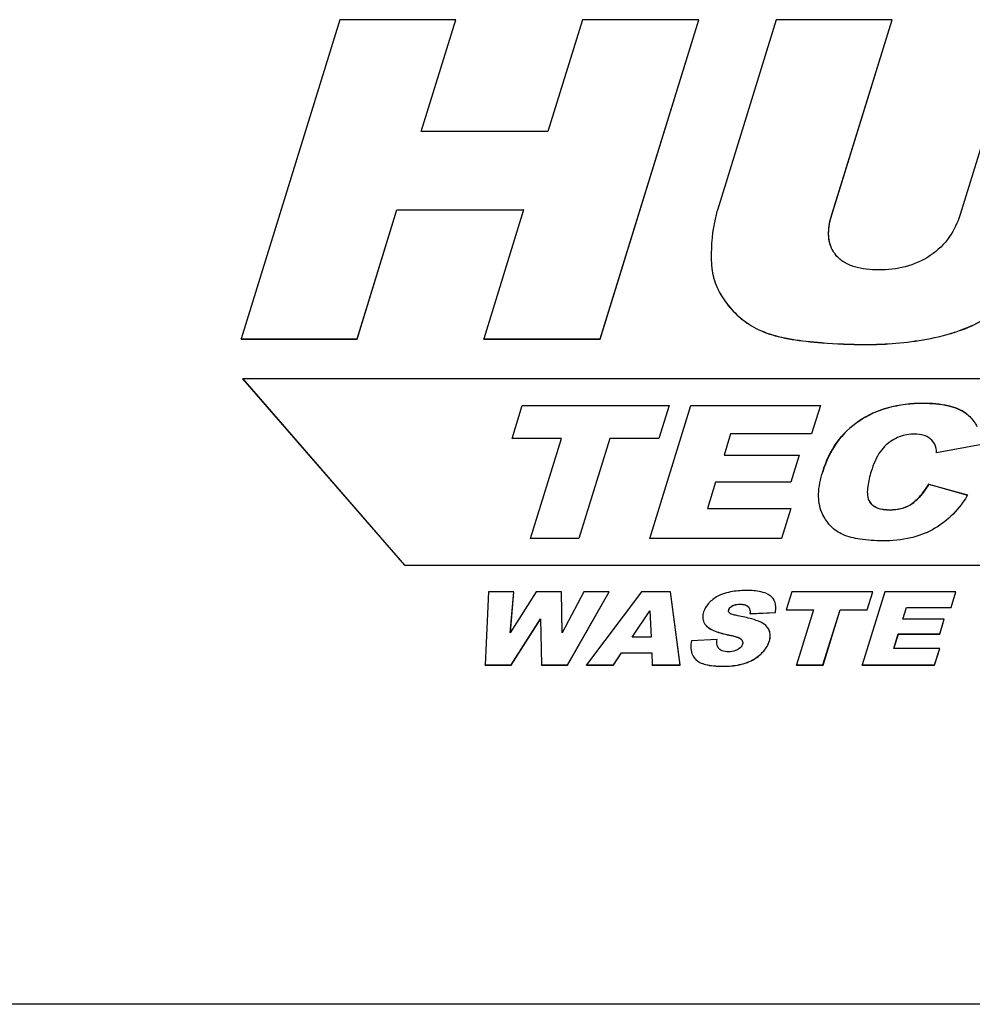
# Model space of a CAD drawing. Header units: millimetres. Extents: x 0 to 4200, y 0 to 2970.
# Tile 8 of 15: x 3128 to 3184, y 832 to 890. Entities that reach past the tile are written whole.
import ezdxf

# ---------------------------------------------------------------- set-up
doc = ezdxf.new("R2010")
doc.units = ezdxf.units.MM
doc.header["$LTSCALE"] = 231
doc.layers.get('0').update_dxf_attribs({"linetype": 'CONTINUOUS'})

msp = doc.modelspace()

# ---------------------------------------------------------------- linework, layer by layer
at = {"color": 7, "linetype": 'Continuous'}
for p, q in [((3146.644, 889.9), (3140.834, 871.1)), ((3153.474, 889.9), (3146.644, 889.9)), ((3151.441, 883.322), (3153.474, 889.9)), ((3151.446, 883.32), (3153.477, 889.894)), ((3153.477, 889.894), (3153.474, 889.9)), ((3160.938, 889.9), (3158.905, 883.322)), ((3167.799, 889.9), (3160.938, 889.9)), ((3161.99, 871.1), (3167.799, 889.9)), ((3161.993, 871.094), (3167.802, 889.894)), ((3167.802, 889.894), (3167.799, 889.9)), ((3172.353, 889.9), (3168.889, 878.692)), ((3179.169, 889.9), (3172.353, 889.9)), ((3175.622, 878.423), (3179.169, 889.9)), ((3175.625, 878.417), (3179.172, 889.894)), ((3179.172, 889.894), (3179.169, 889.9)), ((3186.723, 889.9), (3183.176, 878.423)), ((3158.905, 883.322), (3151.441, 883.322)), ((3147.665, 871.1), (3150.015, 878.705)), ((3147.668, 871.094), (3150.018, 878.699)), ((3150.015, 878.705), (3157.479, 878.705)), ((3150.018, 878.699), (3150.015, 878.705)), ((3150.018, 878.699), (3157.477, 878.699)), ((3157.477, 878.7), (3155.129, 871.1)), ((3157.479, 878.705), (3157.477, 878.7)), ((3168.929, 874.006), (3168.932, 874.001)), ((3140.837, 871.094), (3140.834, 871.1)), ((3140.834, 871.1), (3147.665, 871.1)), ((3140.837, 871.094), (3147.668, 871.094)), ((3147.668, 871.094), (3147.665, 871.1)), ((3155.132, 871.094), (3155.129, 871.1)), ((3155.129, 871.1), (3161.99, 871.1)), ((3155.132, 871.094), (3161.993, 871.094)), ((3161.993, 871.094), (3161.99, 871.1)), ((3260.685, 868.75), (3140.947, 868.75)), ((3140.95, 868.744), (3140.947, 868.75)), ((3140.947, 868.75), (3150.453, 857.784)), ((3140.95, 868.744), (3150.456, 857.778)), ((3156.794, 865.249), (3157.392, 867.184)), ((3156.799, 865.248), (3157.395, 867.178)), ((3157.392, 867.184), (3166.044, 867.184)), ((3157.395, 867.178), (3157.392, 867.184)), ((3157.395, 867.178), (3166.042, 867.178)), ((3164.905, 859.35), (3167.325, 867.184)), ((3164.909, 859.349), (3167.328, 867.178)), ((3166.042, 867.179), (3165.446, 865.249)), ((3166.044, 867.184), (3166.042, 867.179)), ((3167.325, 867.184), (3174.953, 867.184)), ((3167.328, 867.178), (3167.325, 867.184)), ((3167.328, 867.178), (3174.951, 867.178)), ((3174.951, 867.179), (3174.436, 865.511)), ((3174.953, 867.184), (3174.951, 867.179)), ((3159.697, 865.249), (3156.794, 865.249)), ((3157.874, 859.35), (3159.697, 865.249)), ((3157.879, 859.349), (3159.7, 865.243)), ((3159.7, 865.243), (3159.697, 865.249)), ((3162.543, 865.249), (3160.72, 859.35)), ((3165.446, 865.249), (3162.543, 865.249)), ((3169.661, 865.511), (3169.276, 864.266)), ((3174.436, 865.511), (3169.661, 865.511)), ((3181.687, 864.901), (3181.673, 864.927)), ((3181.69, 864.894), (3181.687, 864.901)), ((3184.451, 864.881), (3181.791, 864.405)), ((3169.279, 864.26), (3169.276, 864.266)), ((3169.276, 864.266), (3173.706, 864.266)), ((3169.279, 864.26), (3173.704, 864.26)), ((3173.704, 864.261), (3173.212, 862.669)), ((3173.706, 864.266), (3173.704, 864.261)), ((3168.782, 862.669), (3168.305, 861.124)), ((3173.212, 862.669), (3168.782, 862.669)), ((3181.326, 862.556), (3183.622, 861.915)), ((3181.329, 862.55), (3181.326, 862.556)), ((3181.329, 862.55), (3183.621, 861.91)), ((3177.812, 861.587), (3177.815, 861.581)), ((3177.812, 861.587), (3177.854, 861.513)), ((3168.308, 861.118), (3168.305, 861.124)), ((3168.305, 861.124), (3173.218, 861.124)), ((3168.308, 861.118), (3173.217, 861.118)), ((3173.217, 861.12), (3172.67, 859.35)), ((3173.218, 861.124), (3173.217, 861.12)), ((3175.101, 860.749), (3175.036, 860.889)), ((3175.104, 860.743), (3175.101, 860.749)), ((3160.72, 859.35), (3157.874, 859.35)), ((3172.67, 859.35), (3164.905, 859.35)), ((3150.453, 857.784), (3257.296, 857.784)), ((3150.456, 857.778), (3150.453, 857.784)), ((3150.456, 857.778), (3257.299, 857.778)), ((3155.416, 856.217), (3155.212, 851.909)), ((3156.902, 856.217), (3155.416, 856.217)), ((3158.219, 856.217), (3156.692, 853.804)), ((3156.692, 853.804), (3156.902, 856.217)), ((3156.697, 853.811), (3156.905, 856.211)), ((3156.905, 856.211), (3156.902, 856.217)), ((3159.701, 856.217), (3158.219, 856.217)), ((3159.704, 856.211), (3159.701, 856.217)), ((3159.741, 853.807), (3159.701, 856.217)), ((3159.744, 853.813), (3159.704, 856.211)), ((3161.021, 856.217), (3159.741, 853.807)), ((3160.053, 851.909), (3162.504, 856.217)), ((3160.056, 851.903), (3162.507, 856.211)), ((3162.504, 856.217), (3161.021, 856.217)), ((3164.411, 856.217), (3161.176, 851.909)), ((3162.507, 856.211), (3162.504, 856.217)), ((3166.118, 856.217), (3164.411, 856.217)), ((3166.121, 856.211), (3166.118, 856.217)), ((3166.691, 851.909), (3166.118, 856.217)), ((3166.694, 851.903), (3166.121, 856.211)), ((3173.275, 856.217), (3172.946, 855.153)), ((3178.033, 856.217), (3173.275, 856.217)), ((3178.738, 856.217), (3177.407, 851.909)), ((3177.704, 855.153), (3178.033, 856.217)), ((3177.707, 855.147), (3178.036, 856.211)), ((3178.036, 856.211), (3178.033, 856.217)), ((3182.933, 856.217), (3178.738, 856.217)), ((3182.649, 855.297), (3182.933, 856.217)), ((3182.652, 855.291), (3182.936, 856.211)), ((3182.936, 856.211), (3182.933, 856.217)), ((3163.867, 853.552), (3164.899, 855.1)), ((3164.899, 855.1), (3164.899, 855.094)), ((3164.899, 855.094), (3164.98, 853.552)), ((3172.949, 855.147), (3172.946, 855.153)), ((3172.946, 855.153), (3174.542, 855.153)), ((3172.949, 855.147), (3174.541, 855.147)), ((3174.541, 855.148), (3173.54, 851.909)), ((3174.542, 855.153), (3174.541, 855.148)), ((3175.105, 851.909), (3176.108, 855.153)), ((3175.108, 851.903), (3176.111, 855.147)), ((3176.111, 855.147), (3176.108, 855.153)), ((3176.108, 855.153), (3177.704, 855.153)), ((3176.111, 855.147), (3177.707, 855.147)), ((3177.707, 855.147), (3177.704, 855.153)), ((3179.811, 854.613), (3180.023, 855.297)), ((3179.815, 854.611), (3180.026, 855.291)), ((3180.026, 855.291), (3180.023, 855.297)), ((3180.023, 855.297), (3182.649, 855.297)), ((3180.026, 855.291), (3182.652, 855.291)), ((3182.652, 855.291), (3182.649, 855.297)), ((3156.746, 851.909), (3158.469, 854.621)), ((3156.749, 851.903), (3158.469, 854.611)), ((3158.469, 854.621), (3158.469, 854.615)), ((3158.469, 854.615), (3158.519, 851.909)), ((3163.875, 853.552), (3164.899, 855.09)), ((3170.805, 854.933), (3172.303, 855.006)), ((3170.808, 854.927), (3170.805, 854.933)), ((3170.808, 854.927), (3172.306, 855)), ((3172.306, 855), (3172.303, 855.006)), ((3182.247, 854.613), (3179.811, 854.613)), ((3181.976, 853.734), (3182.247, 854.613)), ((3181.979, 853.728), (3182.25, 854.606)), ((3182.25, 854.606), (3182.247, 854.613)), ((3171.937, 853.948), (3171.917, 853.993)), ((3164.98, 853.552), (3163.867, 853.552)), ((3168.87, 853.414), (3167.356, 853.334)), ((3168.873, 853.407), (3168.87, 853.414)), ((3179.277, 852.885), (3179.539, 853.734)), ((3179.281, 852.883), (3179.542, 853.728)), ((3179.542, 853.728), (3179.539, 853.734)), ((3179.539, 853.734), (3181.976, 853.734)), ((3179.542, 853.728), (3181.979, 853.728)), ((3181.979, 853.728), (3181.976, 853.734)), ((3181.979, 852.885), (3179.277, 852.885)), ((3181.678, 851.909), (3181.979, 852.885)), ((3181.681, 851.903), (3181.982, 852.878)), ((3181.982, 852.878), (3181.979, 852.885)), ((3162.772, 851.909), (3163.237, 852.62)), ((3162.775, 851.903), (3163.241, 852.614)), ((3163.237, 852.62), (3165.017, 852.62)), ((3163.241, 852.614), (3163.237, 852.62)), ((3163.241, 852.614), (3165.02, 852.614)), ((3165.017, 852.62), (3165.017, 852.614)), ((3165.017, 852.614), (3165.05, 851.909)), ((3155.215, 851.903), (3155.212, 851.909)), ((3155.212, 851.909), (3156.746, 851.909)), ((3155.215, 851.903), (3156.749, 851.903)), ((3156.749, 851.903), (3156.746, 851.909)), ((3158.522, 851.903), (3158.519, 851.909)), ((3158.519, 851.909), (3160.053, 851.909)), ((3158.522, 851.903), (3160.056, 851.903)), ((3160.056, 851.903), (3160.053, 851.909)), ((3161.179, 851.903), (3161.176, 851.909)), ((3161.176, 851.909), (3162.772, 851.909)), ((3161.179, 851.903), (3162.775, 851.903)), ((3162.775, 851.903), (3162.772, 851.909)), ((3165.053, 851.903), (3165.05, 851.909)), ((3165.05, 851.909), (3166.691, 851.909)), ((3165.053, 851.903), (3166.694, 851.903)), ((3166.694, 851.903), (3166.691, 851.909)), ((3173.543, 851.903), (3173.54, 851.909)), ((3173.54, 851.909), (3175.105, 851.909)), ((3173.543, 851.903), (3175.108, 851.903)), ((3175.108, 851.903), (3175.105, 851.909)), ((3177.41, 851.903), (3177.407, 851.909)), ((3177.407, 851.909), (3181.678, 851.909)), ((3177.41, 851.903), (3181.681, 851.903)), ((3181.681, 851.903), (3181.678, 851.909)), ((3667.473, 831.928), (2709.569, 831.928))]:
    msp.add_line(p, q, dxfattribs=at)
at = {"color": 9, "linetype": 'Continuous'}
for p, q in [((3175.625, 878.417), (3175.622, 878.423)), ((3169.325, 873.341), (3169.322, 873.347)), ((3171.171, 871.72), (3171.168, 871.726)), ((3182.559, 871.401), (3182.556, 871.407)), ((3174.122, 870.966), (3174.119, 870.972)), ((3177.591, 870.774), (3177.588, 870.78)), ((3180.991, 867.311), (3180.988, 867.317)), ((3183.537, 866.711), (3183.534, 866.717)), ((3177.224, 866.264), (3177.221, 866.27)), ((3175.089, 863.277), (3175.086, 863.283)), ((3177.857, 861.507), (3177.854, 861.513)), ((3179.018, 861.027), (3179.015, 861.034)), ((3180.371, 861.416), (3180.368, 861.422)), ((3175.039, 860.883), (3175.036, 860.889)), ((3169.558, 855.144), (3169.555, 855.15)), ((3169.77, 855.383), (3169.766, 855.389)), ((3170.212, 855.482), (3170.209, 855.488)), ((3170.69, 855.35), (3170.687, 855.356)), ((3168.256, 854.191), (3168.253, 854.197)), ((3171.94, 853.942), (3171.937, 853.948)), ((3169.565, 853.668), (3169.562, 853.675)), ((3170.289, 853.418), (3170.286, 853.425)), ((3171.948, 853.304), (3171.945, 853.311)), ((3167.59, 852.252), (3167.587, 852.259)), ((3171.443, 852.54), (3171.44, 852.546)), ((3169.249, 851.829), (3169.246, 851.835)), ((3170.524, 852.01), (3170.521, 852.016))]:
    msp.add_line(p, q, dxfattribs=at)
at = {"color": 7, "linetype": 'Continuous'}
for points in [[(3172.237, 855.692), (3172.237, 855.693), (3172.235, 855.696), (3172.234, 855.698)], [(3168.091, 854.415), (3168.092, 854.413), (3168.093, 854.41), (3168.094, 854.409)], [(3171.92, 853.987), (3171.919, 853.988), (3171.918, 853.991), (3171.917, 853.993)], [(3167.43, 852.495), (3167.431, 852.491), (3167.433, 852.488)]]:
    msp.add_lwpolyline(points, dxfattribs=at)
for centre, radius, start, end in [((3177.247, 877.187), 1.797, 206.13667, 207.25734), ((3178.459, 861.904), 0.72, 205.0314, 206.13819), ((3169.725, 855.104), 0.181, 206.14428, 208.32816), ((3171.306, 853.693), 0.681, 26.14793, 29.72419), ((3169.239, 853.135), 0.374, 206.1357, 207.19602), ((3169.224, 853.127), 0.357, 207.17364, 211.34071), ((3170.11, 853.212), 0.272, 18.11126, 26.1902)]:
    msp.add_arc(centre, radius, start, end, dxfattribs=at)
for points, knots in [([(3168.889, 878.692), (3168.817, 878.457), (3168.555, 877.417), (3168.505, 876.334), (3168.537, 875.511)], [0, 0, 0, 0, 0.230467, 1, 1, 1, 1]), ([(3175.634, 876.395), (3175.488, 876.692), (3175.369, 877.401), (3175.516, 878.081), (3175.622, 878.423)], [0, 0, 0, 0, 0.480322, 1, 1, 1, 1]), ([(3175.634, 876.395), (3175.499, 876.672), (3175.369, 877.374), (3175.513, 878.056), (3175.625, 878.417)], [0, 0, 0, 0, 0.448971, 1, 1, 1, 1]), ([(3183.176, 878.423), (3183.035, 877.965), (3182.603, 877.034), (3181.861, 876.308), (3181.421, 876.012)], [0, 0, 0, 0, 0.474506, 1, 1, 1, 1]), ([(3178.4, 875.166), (3178.151, 875.166), (3177.663, 875.189), (3176.964, 875.324), (3176.344, 875.586), (3176.009, 875.867), (3175.876, 876.025)], [0, 0, 0, 0, 0.272549, 0.532043, 0.774367, 1, 1, 1, 1]), ([(3181.421, 876.012), (3180.973, 875.71), (3179.982, 875.276), (3178.918, 875.166), (3178.4, 875.166)], [0, 0, 0, 0, 0.510575, 1, 1, 1, 1]), ([(3168.537, 875.511), (3168.542, 875.383), (3168.59, 874.864), (3168.756, 874.359), (3168.929, 874.006)], [0, 0, 0, 0, 0.245812, 1, 1, 1, 1]), ([(3168.929, 874.006), (3168.956, 873.95), (3169.074, 873.723), (3169.211, 873.506), (3169.322, 873.347)], [0, 0, 0, 0, 0.242882, 1, 1, 1, 1]), ([(3168.932, 874), (3168.959, 873.944), (3169.077, 873.717), (3169.214, 873.499), (3169.325, 873.341)], [0, 0, 0, 0, 0.242882, 1, 1, 1, 1]), ([(3169.322, 873.347), (3169.561, 873.009), (3170.115, 872.385), (3170.805, 871.917), (3171.168, 871.726)], [0, 0, 0, 0, 0.502533, 1, 1, 1, 1]), ([(3169.325, 873.341), (3169.564, 873.002), (3170.118, 872.379), (3170.808, 871.911), (3171.171, 871.72)], [0, 0, 0, 0, 0.502533, 1, 1, 1, 1]), ([(3182.556, 871.407), (3182.823, 871.483), (3183.955, 871.862), (3185.011, 872.448), (3185.77, 872.96)], [0, 0, 0, 0, 0.232251, 1, 1, 1, 1]), ([(3182.559, 871.401), (3182.826, 871.476), (3183.958, 871.856), (3185.014, 872.442), (3185.773, 872.954)], [0, 0, 0, 0, 0.232251, 1, 1, 1, 1]), ([(3171.168, 871.726), (3171.573, 871.514), (3172.55, 871.185), (3173.56, 871.031), (3174.119, 870.972)], [0, 0, 0, 0, 0.448634, 1, 1, 1, 1]), ([(3171.171, 871.72), (3171.576, 871.507), (3172.553, 871.179), (3173.563, 871.024), (3174.122, 870.966)], [0, 0, 0, 0, 0.448634, 1, 1, 1, 1]), ([(3177.588, 870.78), (3178.039, 870.78), (3179.71, 870.828), (3181.382, 871.075), (3182.556, 871.407)], [0, 0, 0, 0, 0.27025, 1, 1, 1, 1]), ([(3177.591, 870.774), (3178.042, 870.774), (3179.714, 870.821), (3181.385, 871.069), (3182.559, 871.401)], [0, 0, 0, 0, 0.27025, 1, 1, 1, 1]), ([(3174.119, 870.972), (3174.421, 870.941), (3175.574, 870.833), (3176.733, 870.78), (3177.588, 870.78)], [0, 0, 0, 0, 0.262114, 1, 1, 1, 1]), ([(3174.122, 870.966), (3174.424, 870.934), (3175.577, 870.827), (3176.736, 870.774), (3177.591, 870.774)], [0, 0, 0, 0, 0.262114, 1, 1, 1, 1]), ([(3177.221, 866.27), (3177.741, 866.622), (3178.969, 867.172), (3180.297, 867.317), (3180.988, 867.317)], [0, 0, 0, 0, 0.476112, 1, 1, 1, 1]), ([(3180.991, 867.311), (3180.3, 867.311), (3178.972, 867.166), (3177.744, 866.616), (3177.224, 866.264)], [0, 0, 0, 0, 0.523888, 1, 1, 1, 1]), ([(3180.988, 867.317), (3181.491, 867.317), (3182.376, 867.259), (3183.229, 866.941), (3183.534, 866.717)], [0, 0, 0, 0, 0.570987, 1, 1, 1, 1]), ([(3183.537, 866.711), (3183.232, 866.935), (3182.379, 867.253), (3181.494, 867.311), (3180.991, 867.311)], [0, 0, 0, 0, 0.429013, 1, 1, 1, 1]), ([(3183.534, 866.717), (3183.735, 866.569), (3183.972, 866.318), (3184.136, 866.025), (3184.174, 865.948)], [0, 0, 0, 0, 0.745675, 1, 1, 1, 1]), ([(3175.086, 863.283), (3175.274, 863.892), (3175.805, 865.043), (3176.72, 865.93), (3177.221, 866.27)], [0, 0, 0, 0, 0.512711, 1, 1, 1, 1]), ([(3177.224, 866.264), (3176.723, 865.924), (3175.808, 865.037), (3175.277, 863.886), (3175.089, 863.277)], [0, 0, 0, 0, 0.487289, 1, 1, 1, 1]), ([(3180.497, 865.506), (3180.193, 865.506), (3179.569, 865.4), (3179.038, 865.056), (3178.807, 864.845)], [0, 0, 0, 0, 0.493251, 1, 1, 1, 1]), ([(3181.221, 865.353), (3181.168, 865.379), (3180.939, 865.474), (3180.686, 865.506), (3180.497, 865.506)], [0, 0, 0, 0, 0.236446, 1, 1, 1, 1]), ([(3181.673, 864.927), (3181.648, 864.971), (3181.533, 865.146), (3181.362, 865.283), (3181.221, 865.353)], [0, 0, 0, 0, 0.243513, 1, 1, 1, 1]), ([(3178.807, 864.845), (3178.69, 864.737), (3178.3, 864.281), (3178.072, 863.715), (3177.943, 863.299)], [0, 0, 0, 0, 0.267781, 1, 1, 1, 1]), ([(3175.036, 860.889), (3174.892, 861.22), (3174.775, 862.053), (3174.953, 862.854), (3175.086, 863.283)], [0, 0, 0, 0, 0.445561, 1, 1, 1, 1]), ([(3177.943, 863.299), (3177.855, 863.013), (3177.742, 862.582), (3177.7, 862.006), (3177.749, 861.722), (3177.806, 861.599)], [0, 0, 0, 0, 0.517658, 0.764698, 1, 1, 1, 1]), ([(3180.368, 861.422), (3180.473, 861.499), (3180.852, 861.823), (3181.146, 862.237), (3181.326, 862.556)], [0, 0, 0, 0, 0.262116, 1, 1, 1, 1]), ([(3181.329, 862.55), (3181.262, 862.43), (3181.001, 862.008), (3180.661, 861.628), (3180.371, 861.416)], [0, 0, 0, 0, 0.276823, 1, 1, 1, 1]), ([(3177.854, 861.513), (3177.908, 861.431), (3178.048, 861.279), (3178.436, 861.07), (3178.782, 861.034), (3179.015, 861.034)], [0, 0, 0, 0, 0.225495, 0.465866, 1, 1, 1, 1]), ([(3179.018, 861.027), (3178.777, 861.027), (3178.425, 861.066), (3178.042, 861.282), (3177.909, 861.428), (3177.857, 861.507)], [0, 0, 0, 0, 0.55469, 0.782556, 1, 1, 1, 1]), ([(3183.622, 861.915), (3183.535, 861.769), (3183.183, 861.221), (3182.74, 860.73), (3182.369, 860.425)], [0, 0, 0, 0, 0.262095, 1, 1, 1, 1]), ([(3179.015, 861.034), (3179.247, 861.034), (3179.725, 861.081), (3180.172, 861.28), (3180.368, 861.422)], [0, 0, 0, 0, 0.48974, 1, 1, 1, 1]), ([(3180.371, 861.416), (3180.189, 861.284), (3179.747, 861.079), (3179.268, 861.027), (3179.018, 861.027)], [0, 0, 0, 0, 0.473326, 1, 1, 1, 1]), ([(3176.276, 859.588), (3176.025, 859.697), (3175.55, 860.016), (3175.23, 860.487), (3175.104, 860.743)], [0, 0, 0, 0, 0.489584, 1, 1, 1, 1]), ([(3182.369, 860.425), (3182.249, 860.325), (3181.752, 859.952), (3181.186, 859.671), (3180.746, 859.521)], [0, 0, 0, 0, 0.251952, 1, 1, 1, 1]), ([(3178.616, 859.217), (3178.169, 859.217), (3177.375, 859.259), (3176.594, 859.45), (3176.276, 859.588)], [0, 0, 0, 0, 0.563206, 1, 1, 1, 1]), ([(3180.746, 859.521), (3180.592, 859.469), (3179.899, 859.275), (3179.173, 859.217), (3178.616, 859.217)], [0, 0, 0, 0, 0.225934, 1, 1, 1, 1]), ([(3170.612, 856.291), (3170.486, 856.291), (3170.049, 856.279), (3169.608, 856.218), (3169.312, 856.12)], [0, 0, 0, 0, 0.288231, 1, 1, 1, 1]), ([(3171.996, 855.982), (3171.836, 856.102), (3171.368, 856.264), (3170.891, 856.291), (3170.612, 856.291)], [0, 0, 0, 0, 0.417902, 1, 1, 1, 1]), ([(3169.312, 856.12), (3169.23, 856.093), (3168.934, 855.982), (3168.657, 855.812), (3168.488, 855.656)], [0, 0, 0, 0, 0.27222, 1, 1, 1, 1]), ([(3172.234, 855.698), (3172.194, 855.781), (3172.117, 855.883), (3172.022, 855.963), (3171.996, 855.982)], [0, 0, 0, 0, 0.743122, 1, 1, 1, 1]), ([(3172.303, 855.006), (3172.313, 855.072), (3172.34, 855.304), (3172.308, 855.548), (3172.234, 855.698)], [0, 0, 0, 0, 0.286164, 1, 1, 1, 1]), ([(3168.488, 855.656), (3168.437, 855.609), (3168.26, 855.429), (3168.124, 855.205), (3168.07, 855.03)], [0, 0, 0, 0, 0.275817, 1, 1, 1, 1]), ([(3169.563, 855.024), (3169.549, 855.052), (3169.542, 855.098), (3169.552, 855.139), (3169.555, 855.15)], [0, 0, 0, 0, 0.732702, 1, 1, 1, 1]), ([(3169.555, 855.15), (3169.562, 855.174), (3169.606, 855.274), (3169.695, 855.348), (3169.766, 855.389)], [0, 0, 0, 0, 0.230244, 1, 1, 1, 1]), ([(3169.558, 855.144), (3169.565, 855.168), (3169.609, 855.268), (3169.698, 855.341), (3169.77, 855.383)], [0, 0, 0, 0, 0.228405, 1, 1, 1, 1]), ([(3169.766, 855.389), (3169.801, 855.409), (3169.941, 855.471), (3170.096, 855.488), (3170.209, 855.488)], [0, 0, 0, 0, 0.258529, 1, 1, 1, 1]), ([(3169.77, 855.383), (3169.798, 855.4), (3169.937, 855.464), (3170.093, 855.482), (3170.212, 855.482)], [0, 0, 0, 0, 0.21781, 1, 1, 1, 1]), ([(3170.209, 855.488), (3170.254, 855.488), (3170.419, 855.482), (3170.597, 855.438), (3170.687, 855.356)], [0, 0, 0, 0, 0.271951, 1, 1, 1, 1]), ([(3170.212, 855.482), (3170.264, 855.482), (3170.428, 855.475), (3170.604, 855.427), (3170.69, 855.35)], [0, 0, 0, 0, 0.308525, 1, 1, 1, 1]), ([(3168.07, 855.03), (3168.037, 854.924), (3167.998, 854.714), (3168.047, 854.503), (3168.091, 854.415)], [0, 0, 0, 0, 0.530746, 1, 1, 1, 1]), ([(3170.087, 854.804), (3170.001, 854.82), (3169.874, 854.847), (3169.714, 854.899), (3169.637, 854.935), (3169.609, 854.963)], [0, 0, 0, 0, 0.515659, 0.765333, 1, 1, 1, 1]), ([(3171.439, 854.424), (3171.271, 854.509), (3170.82, 854.652), (3170.363, 854.751), (3170.087, 854.804)], [0, 0, 0, 0, 0.400637, 1, 1, 1, 1]), ([(3168.091, 854.415), (3168.1, 854.395), (3168.144, 854.316), (3168.204, 854.245), (3168.253, 854.197)], [0, 0, 0, 0, 0.241092, 1, 1, 1, 1]), ([(3168.253, 854.197), (3168.392, 854.064), (3168.828, 853.845), (3169.286, 853.73), (3169.562, 853.675)], [0, 0, 0, 0, 0.405632, 1, 1, 1, 1]), ([(3168.256, 854.191), (3168.395, 854.058), (3168.831, 853.839), (3169.289, 853.724), (3169.565, 853.668)], [0, 0, 0, 0, 0.405632, 1, 1, 1, 1]), ([(3171.897, 854.03), (3171.875, 854.069), (3171.756, 854.236), (3171.58, 854.353), (3171.439, 854.424)], [0, 0, 0, 0, 0.221565, 1, 1, 1, 1]), ([(3171.945, 853.311), (3171.978, 853.419), (3172.017, 853.635), (3171.975, 853.853), (3171.937, 853.948)], [0, 0, 0, 0, 0.524348, 1, 1, 1, 1]), ([(3171.948, 853.304), (3171.981, 853.413), (3172.02, 853.629), (3171.978, 853.847), (3171.94, 853.942)], [0, 0, 0, 0, 0.524348, 1, 1, 1, 1]), ([(3168.903, 852.971), (3168.888, 853.003), (3168.841, 853.147), (3168.852, 853.302), (3168.87, 853.414)], [0, 0, 0, 0, 0.241977, 1, 1, 1, 1]), ([(3169.562, 853.675), (3169.692, 853.649), (3169.885, 853.606), (3170.128, 853.524), (3170.243, 853.467), (3170.286, 853.425)], [0, 0, 0, 0, 0.515821, 0.765392, 1, 1, 1, 1]), ([(3169.565, 853.668), (3169.726, 853.636), (3169.941, 853.589), (3170.18, 853.495), (3170.262, 853.446), (3170.289, 853.418)], [0, 0, 0, 0, 0.636485, 0.85015, 1, 1, 1, 1]), ([(3167.356, 853.334), (3167.324, 853.187), (3167.296, 852.898), (3167.37, 852.615), (3167.43, 852.495)], [0, 0, 0, 0, 0.528991, 1, 1, 1, 1]), ([(3169.532, 852.682), (3169.408, 852.682), (3169.173, 852.702), (3168.974, 852.852), (3168.919, 852.942)], [0, 0, 0, 0, 0.538276, 1, 1, 1, 1]), ([(3170.088, 852.814), (3170.045, 852.789), (3169.87, 852.706), (3169.674, 852.682), (3169.532, 852.682)], [0, 0, 0, 0, 0.258336, 1, 1, 1, 1]), ([(3170.367, 853.126), (3170.357, 853.094), (3170.298, 852.964), (3170.181, 852.87), (3170.088, 852.814)], [0, 0, 0, 0, 0.230256, 1, 1, 1, 1]), ([(3170.369, 853.296), (3170.382, 853.256), (3170.385, 853.196), (3170.371, 853.14), (3170.367, 853.126)], [0, 0, 0, 0, 0.73513, 1, 1, 1, 1]), ([(3171.44, 852.546), (3171.5, 852.602), (3171.715, 852.822), (3171.878, 853.096), (3171.945, 853.311)], [0, 0, 0, 0, 0.269563, 1, 1, 1, 1]), ([(3171.443, 852.54), (3171.503, 852.596), (3171.718, 852.816), (3171.881, 853.09), (3171.948, 853.304)], [0, 0, 0, 0, 0.269563, 1, 1, 1, 1]), ([(3167.587, 852.259), (3167.735, 852.088), (3168.122, 851.934), (3168.691, 851.849), (3169.049, 851.835), (3169.246, 851.835)], [0, 0, 0, 0, 0.387531, 0.662041, 1, 1, 1, 1]), ([(3167.59, 852.252), (3167.738, 852.082), (3168.125, 851.928), (3168.694, 851.842), (3169.052, 851.829), (3169.249, 851.829)], [0, 0, 0, 0, 0.387531, 0.662041, 1, 1, 1, 1]), ([(3170.521, 852.016), (3170.609, 852.046), (3170.941, 852.172), (3171.247, 852.368), (3171.44, 852.546)], [0, 0, 0, 0, 0.260993, 1, 1, 1, 1]), ([(3170.524, 852.01), (3170.612, 852.039), (3170.944, 852.166), (3171.25, 852.362), (3171.443, 852.54)], [0, 0, 0, 0, 0.260993, 1, 1, 1, 1]), ([(3169.246, 851.835), (3169.365, 851.835), (3169.794, 851.848), (3170.225, 851.919), (3170.521, 852.016)], [0, 0, 0, 0, 0.275587, 1, 1, 1, 1]), ([(3169.249, 851.829), (3169.368, 851.829), (3169.797, 851.842), (3170.228, 851.912), (3170.524, 852.01)], [0, 0, 0, 0, 0.275587, 1, 1, 1, 1])]:
    msp.add_open_spline(points, degree=3, knots=knots, dxfattribs=at)
for points in [[(3175.876, 876.025), (3175.788, 876.129), (3175.712, 876.243), (3175.649, 876.364)], [(3181.791, 864.405), (3181.78, 864.574), (3181.761, 864.749), (3181.687, 864.901)], [(3170.687, 855.356), (3170.718, 855.328), (3170.744, 855.293), (3170.762, 855.255)], [(3170.762, 855.255), (3170.77, 855.239), (3170.776, 855.224), (3170.782, 855.208)], [(3170.782, 855.208), (3170.811, 855.121), (3170.813, 855.024), (3170.805, 854.933)], [(3169.609, 854.963), (3169.592, 854.979), (3169.577, 854.997), (3169.566, 855.018)], [(3170.286, 853.425), (3170.313, 853.397), (3170.337, 853.366), (3170.354, 853.332)], [(3167.43, 852.495), (3167.471, 852.41), (3167.525, 852.33), (3167.587, 852.259)]]:
    msp.add_open_spline(points, degree=3, dxfattribs=at)

doc.saveas('drawing.dxf')
